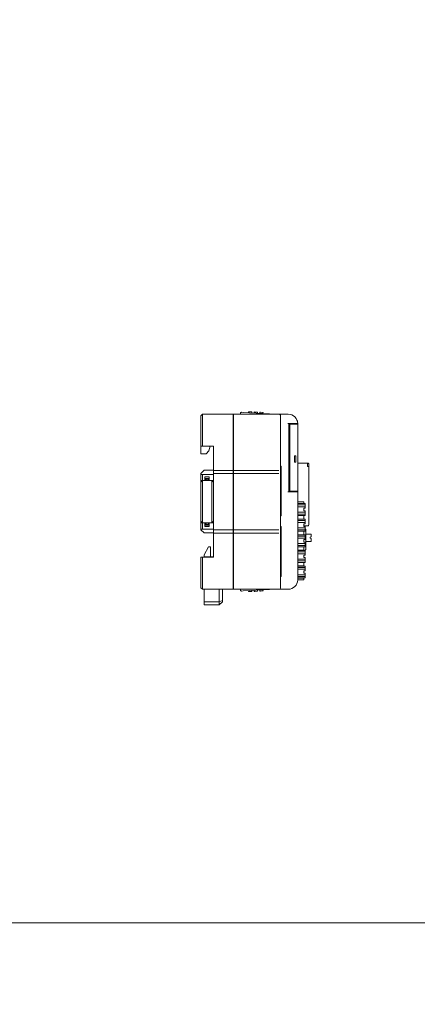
# Model space of a CAD drawing. Header units: millimetres. Extents: x -1114 to 1396, y -630 to 631.
# Tile 173 of 256: x 14 to 141, y -315 to 0. Entities that reach past the tile are written whole.
import ezdxf

# ---------------------------------------------------------------- set-up
doc = ezdxf.new("R2010")
doc.units = ezdxf.units.MM
doc.header["$MEASUREMENT"] = 0

msp = doc.modelspace()

# ---------------------------------------------------------------- linework, layer by layer
at = {"lineweight": 18}
for points, knots in [([(1038.9843, -629.7647), (1038.9843, -629.7647), (-1111.4882, -629.7647), (-1111.4882, -629.7647), (-1111.4882, -629.7647), (-1111.4882, -629.7647), (-1111.4882, 630.7883), (-1111.4882, 630.7883), (-1111.4882, 630.7883), (-1111.4882, 630.7883), (1038.9843, 630.7883), (1038.9843, 630.7883)], [0, 0, 0, 0, 0.33333333, 0.33333333, 0.33333333, 0.33333333, 0.66666667, 0.66666667, 0.66666667, 0.66666667, 1, 1, 1, 1]), ([(84.6781, -125.3578), (84.5986, -125.3536), (84.5208, -125.3812), (84.4616, -125.4344), (84.4616, -125.4344), (84.4025, -125.4877), (84.367, -125.5622), (84.3628, -125.6417)], [0, 0, 0, 0, 0.5, 0.5, 0.5, 0.5, 1, 1, 1, 1]), ([(93.5079, -125.8206), (93.5085, -125.821), (93.5092, -125.8213), (93.5111, -125.8224), (93.5111, -125.8224), (93.5131, -125.8235), (93.5164, -125.8254), (93.5205, -125.8278), (93.5205, -125.8278), (93.525, -125.8303), (93.5303, -125.8333), (93.5363, -125.8367), (93.5363, -125.8367), (93.5442, -125.8412), (93.5534, -125.8464), (93.5632, -125.852), (93.5632, -125.852), (93.5742, -125.8582), (93.5861, -125.865), (93.5985, -125.872), (93.5985, -125.872), (93.6451, -125.8984), (93.6986, -125.9288), (93.7532, -125.9598), (93.7532, -125.9598), (93.7587, -125.9629), (93.7641, -125.966), (93.7696, -125.969)], [0, 0, 0, 0, 0.14285714, 0.14285714, 0.14285714, 0.14285714, 0.28571429, 0.28571429, 0.28571429, 0.28571429, 0.42857143, 0.42857143, 0.42857143, 0.42857143, 0.57142857, 0.57142857, 0.57142857, 0.57142857, 0.71428571, 0.71428571, 0.71428571, 0.71428571, 0.85714286, 0.85714286, 0.85714286, 0.85714286, 1, 1, 1, 1]), ([(97.1966, -126.4695), (97.1966, -126.3369), (97.144, -126.2097), (97.0502, -126.1159), (97.0502, -126.1159), (96.9564, -126.0222), (96.8292, -125.9695), (96.6966, -125.9695)], [0, 0, 0, 0, 0.5, 0.5, 0.5, 0.5, 1, 1, 1, 1]), ([(102.6966, -128.9695), (102.6966, -128.1738), (102.3806, -127.4108), (101.818, -126.8482), (101.818, -126.8482), (101.2554, -126.2856), (100.4923, -125.9695), (99.6966, -125.9695)], [0, 0, 0, 0, 0.5, 0.5, 0.5, 0.5, 1, 1, 1, 1]), ([(102.6966, -128.9695), (102.6966, -128.1738), (102.3806, -127.4108), (101.818, -126.8482), (101.818, -126.8482), (101.2554, -126.2856), (100.4923, -125.9695), (99.6966, -125.9695)], [0, 0, 0, 0, 0.5, 0.5, 0.5, 0.5, 1, 1, 1, 1]), ([(102.4964, -127.8917), (102.5397, -128.0043), (102.5762, -128.1194), (102.6057, -128.2364), (102.6057, -128.2364), (102.6352, -128.3534), (102.6576, -128.4721), (102.6727, -128.5916)], [0, 0, 0, 0, 0.5, 0.5, 0.5, 0.5, 1, 1, 1, 1]), ([(106.2885, -141.8985), (106.2885, -141.8322), (106.2622, -141.7686), (106.2153, -141.7217), (106.2153, -141.7217), (106.1684, -141.6748), (106.1048, -141.6485), (106.0385, -141.6485)], [0, 0, 0, 0, 0.5, 0.5, 0.5, 0.5, 1, 1, 1, 1]), ([(97.3431, -142.7831), (97.3098, -142.773), (97.2698, -142.7629), (97.2263, -142.7528), (97.2263, -142.7528), (97.2166, -142.7505), (97.2067, -142.7483), (97.1967, -142.746)], [0, 0, 0, 0, 0.5, 0.5, 0.5, 0.5, 1, 1, 1, 1]), ([(71.6966, -145.2195), (71.7368, -145.2195), (71.7775, -145.2195), (71.8186, -145.2195), (71.8186, -145.2195), (71.8597, -145.2195), (71.9012, -145.2195), (71.943, -145.2195), (71.943, -145.2195), (72.0266, -145.2195), (72.1113, -145.2195), (72.1966, -145.2195)], [0, 0, 0, 0, 0.33333333, 0.33333333, 0.33333333, 0.33333333, 0.66666667, 0.66666667, 0.66666667, 0.66666667, 1, 1, 1, 1]), ([(97.1967, -158.3001), (97.2067, -158.2979), (97.2166, -158.2956), (97.2263, -158.2934), (97.2263, -158.2934), (97.2698, -158.2833), (97.3098, -158.2732), (97.3431, -158.2631)], [0, 0, 0, 0, 0.5, 0.5, 0.5, 0.5, 1, 1, 1, 1]), ([(72.1966, -162.7195), (72.1113, -162.7195), (72.0266, -162.7195), (71.943, -162.7195), (71.943, -162.7195), (71.9012, -162.7195), (71.8597, -162.7195), (71.8186, -162.7195), (71.8186, -162.7195), (71.7775, -162.7195), (71.7368, -162.7195), (71.6966, -162.7195)], [0, 0, 0, 0, 0.33333333, 0.33333333, 0.33333333, 0.33333333, 0.66666667, 0.66666667, 0.66666667, 0.66666667, 1, 1, 1, 1]), ([(97.3431, -162.1431), (97.3098, -162.133), (97.2698, -162.1229), (97.2263, -162.1128), (97.2263, -162.1128), (97.2166, -162.1105), (97.2067, -162.1083), (97.1967, -162.106)], [0, 0, 0, 0, 0.5, 0.5, 0.5, 0.5, 1, 1, 1, 1]), ([(97.1967, -177.6601), (97.2067, -177.6579), (97.2166, -177.6556), (97.2263, -177.6534), (97.2263, -177.6534), (97.2698, -177.6433), (97.3098, -177.6332), (97.3431, -177.6231)], [0, 0, 0, 0, 0.5, 0.5, 0.5, 0.5, 1, 1, 1, 1]), ([(84.3628, -182.2541), (84.367, -182.3335), (84.4025, -182.4081), (84.4616, -182.4613), (84.4616, -182.4613), (84.5208, -182.5146), (84.5986, -182.5421), (84.6781, -182.538)], [0, 0, 0, 0, 0.5, 0.5, 0.5, 0.5, 1, 1, 1, 1]), ([(93.6918, -181.9708), (93.6593, -181.9893), (93.6279, -182.0071), (93.5992, -182.0234), (93.5992, -182.0234), (93.5867, -182.0305), (93.5747, -182.0373), (93.5636, -182.0436), (93.5636, -182.0436), (93.5537, -182.0492), (93.5446, -182.0544), (93.5365, -182.059), (93.5365, -182.059), (93.5275, -182.0641), (93.5196, -182.0685), (93.5151, -182.0711), (93.5151, -182.0711), (93.5109, -182.0735), (93.5094, -182.0743), (93.5079, -182.0752)], [0, 0, 0, 0, 0.2, 0.2, 0.2, 0.2, 0.4, 0.4, 0.4, 0.4, 0.6, 0.6, 0.6, 0.6, 0.8, 0.8, 0.8, 0.8, 1, 1, 1, 1]), ([(97.1966, -181.4695), (97.1966, -181.6004), (97.1428, -181.7305), (97.0502, -181.8231), (97.0502, -181.8231), (96.9576, -181.9156), (96.8275, -181.9695), (96.6966, -181.9695)], [0, 0, 0, 0, 0.5, 0.5, 0.5, 0.5, 1, 1, 1, 1])]:
    msp.add_open_spline(points, degree=3, knots=knots, dxfattribs=at)
for points in [[(71.6966, -126.4695), (71.6966, -126.4695), (72.1966, -125.9695), (72.1966, -125.9695)], [(72.1966, -125.9695), (72.1966, -125.9695), (82.002, -125.9695), (82.002, -125.9695)], [(72.1966, -125.9695), (72.1966, -125.9695), (82.002, -125.9695), (82.002, -125.9695)], [(72.1966, -125.9695), (72.1966, -125.9695), (72.1966, -129.9695), (72.1966, -129.9695)], [(82.002, -129.9695), (82.002, -129.9695), (82.002, -125.9695), (82.002, -125.9695)], [(82.102, -125.9695), (82.102, -125.9695), (96.6966, -125.9695), (96.6966, -125.9695)], [(82.102, -129.9695), (82.102, -129.9695), (82.102, -125.9695), (82.102, -125.9695)], [(82.102, -125.9695), (82.102, -125.9695), (96.6966, -125.9695), (96.6966, -125.9695)], [(84.3456, -125.9695), (84.3456, -125.9695), (84.3628, -125.6417), (84.3628, -125.6417)], [(84.6781, -125.3578), (84.6781, -125.3578), (85.2773, -125.3892), (85.2773, -125.3892)], [(85.2773, -125.3892), (85.2773, -125.3892), (93.5079, -125.8206), (93.5079, -125.8206)], [(85.2773, -125.3892), (85.2773, -125.3892), (93.5079, -125.8206), (93.5079, -125.8206)], [(86.9707, -125.478), (86.9707, -125.478), (86.9874, -125.1599), (86.9874, -125.1599)], [(86.9874, -125.1599), (86.9874, -125.1599), (86.9707, -125.478), (86.9707, -125.478)], [(87.1871, -125.1703), (87.1871, -125.1703), (86.9874, -125.1599), (86.9874, -125.1599)], [(87.7863, -125.2017), (87.7863, -125.2017), (87.1871, -125.1703), (87.1871, -125.1703)], [(87.986, -125.2122), (87.986, -125.2122), (87.7863, -125.2017), (87.7863, -125.2017)], [(87.986, -125.2122), (87.986, -125.2122), (87.9694, -125.5303), (87.9694, -125.5303)], [(88.7777, -125.5727), (88.7777, -125.5727), (88.7943, -125.2546), (88.7943, -125.2546)], [(88.7943, -125.2546), (88.7943, -125.2546), (88.7777, -125.5727), (88.7777, -125.5727)], [(88.9941, -125.265), (88.9941, -125.265), (88.7943, -125.2546), (88.7943, -125.2546)], [(89.5932, -125.2964), (89.5932, -125.2964), (88.9941, -125.265), (88.9941, -125.265)], [(89.793, -125.3069), (89.793, -125.3069), (89.5932, -125.2964), (89.5932, -125.2964)], [(89.793, -125.3069), (89.793, -125.3069), (89.7763, -125.625), (89.7763, -125.625)], [(90.5846, -125.6674), (90.5846, -125.6674), (90.6013, -125.3493), (90.6013, -125.3493)], [(90.6013, -125.3493), (90.6013, -125.3493), (90.5846, -125.6674), (90.5846, -125.6674)], [(90.801, -125.3597), (90.801, -125.3597), (90.6013, -125.3493), (90.6013, -125.3493)], [(91.4002, -125.3911), (91.4002, -125.3911), (90.801, -125.3597), (90.801, -125.3597)], [(91.5999, -125.4016), (91.5999, -125.4016), (91.4002, -125.3911), (91.4002, -125.3911)], [(91.5999, -125.4016), (91.5999, -125.4016), (91.5832, -125.7197), (91.5832, -125.7197)], [(96.6966, -125.9695), (96.6966, -125.9695), (97.6966, -125.9695), (97.6966, -125.9695)], [(97.6966, -125.9695), (97.6966, -125.9695), (99.6966, -125.9695), (99.6966, -125.9695)], [(97.6966, -125.9695), (97.6966, -125.9695), (99.6966, -125.9695), (99.6966, -125.9695)], [(71.6966, -129.9695), (71.6966, -129.9695), (71.6966, -126.4695), (71.6966, -126.4695)], [(82.002, -126.9415), (82.002, -126.9415), (82.102, -126.9468), (82.102, -126.9468)], [(82.1021, -127.7695), (82.1021, -127.7695), (82.002, -127.7695), (82.002, -127.7695)], [(82.002, -127.7695), (82.002, -127.7695), (82.1021, -127.7695), (82.1021, -127.7695)], [(97.1966, -126.4695), (97.1966, -126.4695), (97.1966, -129.9695), (97.1966, -129.9695)], [(99.5466, -128.9695), (99.5466, -128.9695), (102.1966, -128.9695), (102.1966, -128.9695)], [(99.8466, -150.7695), (99.8466, -150.7695), (99.8466, -128.9695), (99.8466, -128.9695)], [(99.8466, -128.9695), (99.8466, -128.9695), (99.8466, -150.7695), (99.8466, -150.7695)], [(100.6966, -128.9698), (100.6966, -128.9698), (100.6966, -129.1697), (100.6966, -129.1697)], [(100.9466, -128.9695), (100.9466, -128.9695), (100.9466, -129.1695), (100.9466, -129.1695)], [(102.0466, -129.1695), (102.0466, -129.1695), (102.0466, -128.9695), (102.0466, -128.9695)], [(102.6966, -128.9695), (102.6966, -128.9695), (102.1966, -128.9695), (102.1966, -128.9695)], [(102.6966, -128.9695), (102.6966, -128.9695), (102.6966, -129.1696), (102.6966, -129.1696)], [(71.6966, -136.2195), (71.6966, -136.2195), (71.6966, -129.9695), (71.6966, -129.9695)], [(72.1966, -129.9695), (72.1966, -129.9695), (72.1966, -136.2195), (72.1966, -136.2195)], [(82.002, -143.1667), (82.002, -143.1667), (82.002, -129.9695), (82.002, -129.9695)], [(82.102, -143.1667), (82.102, -143.1667), (82.102, -129.9695), (82.102, -129.9695)], [(97.1966, -143.1667), (97.1966, -143.1667), (97.1966, -129.9695), (97.1966, -129.9695)], [(97.1966, -129.9695), (97.1966, -129.9695), (97.1966, -143.1667), (97.1966, -143.1667)], [(100.1716, -129.1695), (100.1716, -129.1695), (100.1716, -130.6695), (100.1716, -130.6695)], [(101.4966, -129.1695), (101.4966, -129.1695), (100.1716, -129.1695), (100.1716, -129.1695)], [(100.2258, -130.6695), (100.2258, -130.6695), (100.1716, -130.6695), (100.1716, -130.6695)], [(100.2258, -130.6695), (100.2258, -130.6695), (100.2258, -149.0695), (100.2258, -149.0695)], [(101.4966, -129.1695), (101.4966, -129.1695), (102.1966, -129.1695), (102.1966, -129.1695)], [(102.1966, -129.1695), (102.1966, -129.1695), (102.6966, -129.1695), (102.6966, -129.1695)], [(102.6966, -150.5695), (102.6966, -150.5695), (102.6966, -129.1695), (102.6966, -129.1695)], [(102.6966, -129.1695), (102.6966, -129.1695), (102.6966, -150.5695), (102.6966, -150.5695)], [(71.6966, -136.2195), (71.6966, -136.2195), (71.6966, -138.6774), (71.6966, -138.6774)], [(72.1966, -136.2195), (72.1966, -136.2195), (71.6966, -136.2195), (71.6966, -136.2195)], [(75.6966, -136.2195), (75.6966, -136.2195), (72.1966, -136.2195), (72.1966, -136.2195)], [(73.4107, -138.6774), (73.4107, -138.6774), (74.2107, -137.6774), (74.2107, -137.6774)], [(74.2107, -137.6774), (74.2107, -137.6774), (74.6966, -136.2195), (74.6966, -136.2195)], [(75.6966, -143.1667), (75.6966, -143.1667), (75.6966, -136.2195), (75.6966, -136.2195)], [(100.2258, -137.8695), (100.2258, -137.8695), (99.8467, -137.8695), (99.8467, -137.8695)], [(71.6966, -138.6774), (71.6966, -138.6774), (73.4107, -138.6774), (73.4107, -138.6774)], [(101.6966, -139.2695), (101.6966, -139.2695), (102.0966, -139.2695), (102.0966, -139.2695)], [(101.6966, -141.2695), (101.6966, -141.2695), (101.6966, -139.2695), (101.6966, -139.2695)], [(102.0966, -141.2695), (102.0966, -141.2695), (101.6966, -141.2695), (101.6966, -141.2695)], [(102.0966, -139.2695), (102.0966, -139.2695), (102.0966, -141.2695), (102.0966, -141.2695)], [(102.6966, -141.6485), (102.6966, -141.6485), (105.8685, -141.6485), (105.8685, -141.6485)], [(102.6966, -141.6485), (102.6966, -141.6485), (105.8685, -141.6485), (105.8685, -141.6485)], [(106.0385, -141.6485), (106.0385, -141.6485), (105.8685, -141.6485), (105.8685, -141.6485)], [(105.8685, -141.6485), (105.8685, -141.6485), (105.8685, -141.8985), (105.8685, -141.8985)], [(72.6966, -143.8888), (72.6966, -143.8888), (71.6966, -144.8888), (71.6966, -144.8888)], [(71.6966, -145.2196), (71.6966, -145.2196), (71.6966, -144.8888), (71.6966, -144.8888)], [(72.6966, -143.8888), (72.6966, -143.8888), (75.6966, -143.8888), (75.6966, -143.8888)], [(75.6966, -144.4148), (75.6966, -144.4148), (75.6966, -143.1667), (75.6966, -143.1667)], [(82.002, -143.9695), (82.002, -143.9695), (75.6966, -143.9695), (75.6966, -143.9695)], [(75.6966, -144.5242), (75.6966, -144.5242), (75.6966, -144.4148), (75.6966, -144.4148)], [(75.6966, -145.7723), (75.6966, -145.7723), (75.6966, -144.5242), (75.6966, -144.5242)], [(82.002, -144.4148), (82.002, -144.4148), (82.002, -143.1667), (82.002, -143.1667)], [(82.002, -144.5242), (82.002, -144.5242), (82.002, -144.4148), (82.002, -144.4148)], [(82.002, -145.7723), (82.002, -145.7723), (82.002, -144.5242), (82.002, -144.5242)], [(82.102, -143.1667), (82.102, -143.1667), (82.102, -144.4148), (82.102, -144.4148)], [(96.6966, -143.9695), (96.6966, -143.9695), (82.102, -143.9695), (82.102, -143.9695)], [(82.102, -144.5242), (82.102, -144.5242), (82.102, -144.4148), (82.102, -144.4148)], [(82.102, -145.7723), (82.102, -145.7723), (82.102, -144.5242), (82.102, -144.5242)], [(97.4485, -142.7831), (97.4485, -142.6259), (97.3466, -142.4869), (97.1966, -142.4397)], [(97.1966, -143.1667), (97.1966, -143.1667), (97.1966, -144.8308), (97.1966, -144.8308)], [(97.1966, -144.9371), (97.1966, -144.9371), (97.1966, -144.8308), (97.1966, -144.8308)], [(97.1966, -144.8308), (97.1966, -144.8308), (97.1966, -144.9402), (97.1966, -144.9402)], [(97.4485, -142.7831), (97.4485, -142.7831), (97.3431, -142.7831), (97.3431, -142.7831)], [(97.4485, -142.7831), (97.4485, -142.7831), (97.4485, -158.2631), (97.4485, -158.2631)], [(100.2258, -141.8695), (100.2258, -141.8695), (99.8467, -141.8695), (99.8467, -141.8695)], [(105.8685, -142.6485), (105.8685, -142.6485), (105.8685, -141.8985), (105.8685, -141.8985)], [(106.0385, -142.6485), (106.0385, -142.6485), (105.8685, -142.6485), (105.8685, -142.6485)], [(106.0385, -142.6485), (106.0385, -142.6485), (106.2885, -142.6485), (106.2885, -142.6485)], [(106.2885, -141.8985), (106.2885, -141.8985), (106.2885, -142.1485), (106.2885, -142.1485)], [(106.2885, -142.1485), (106.2885, -142.1485), (106.2885, -142.6485), (106.2885, -142.6485)], [(106.2885, -142.6485), (106.2885, -142.6485), (106.2885, -161.3985), (106.2885, -161.3985)], [(71.6966, -145.7723), (71.6966, -145.7723), (71.6966, -145.2195), (71.6966, -145.2195)], [(71.6966, -147.2195), (71.6966, -147.2195), (71.6966, -145.7723), (71.6966, -145.7723)], [(71.6966, -147.7195), (71.6966, -147.7195), (72.1966, -147.2195), (72.1966, -147.2195)], [(72.1966, -147.2195), (72.1966, -147.2195), (71.6966, -147.2195), (71.6966, -147.2195)], [(71.6966, -147.7195), (71.6966, -147.7195), (71.6966, -147.2195), (71.6966, -147.2195)], [(71.6966, -147.7195), (71.6966, -147.7195), (72.1966, -147.2195), (72.1966, -147.2195)], [(71.6966, -150.2195), (71.6966, -150.2195), (71.6966, -147.7195), (71.6966, -147.7195)], [(75.6966, -145.2195), (75.6966, -145.2195), (72.1966, -145.2195), (72.1966, -145.2195)], [(72.1966, -145.2195), (72.1966, -145.2195), (72.1966, -145.7723), (72.1966, -145.7723)], [(72.1966, -145.7723), (72.1966, -145.7723), (72.1966, -147.2195), (72.1966, -147.2195)], [(72.9966, -147.2195), (72.9966, -147.2195), (72.1966, -147.2195), (72.1966, -147.2195)], [(72.1966, -147.2195), (72.1966, -147.2195), (72.1966, -150.2195), (72.1966, -150.2195)], [(72.9966, -146.0195), (72.9966, -146.0195), (72.9966, -147.2195), (72.9966, -147.2195)], [(72.9966, -146.0195), (72.9966, -146.0195), (74.3966, -146.0195), (74.3966, -146.0195)], [(74.3966, -146.5195), (74.3966, -146.5195), (72.9966, -146.5195), (72.9966, -146.5195)], [(74.3966, -147.2195), (74.3966, -147.2195), (72.9967, -147.2195), (72.9967, -147.2195)], [(72.9967, -147.2195), (72.9967, -147.2195), (74.3966, -147.2195), (74.3966, -147.2195)], [(73.0966, -146.7195), (73.0966, -146.7195), (73.3966, -146.7195), (73.3966, -146.7195)], [(73.0966, -147.2195), (73.0966, -147.2195), (73.0966, -146.7195), (73.0966, -146.7195)], [(73.9966, -146.7195), (73.9966, -146.7195), (73.3966, -146.7195), (73.3966, -146.7195)], [(73.3966, -146.7195), (73.3966, -146.7195), (73.3966, -147.2195), (73.3966, -147.2195)], [(73.9966, -146.7195), (73.9966, -146.7195), (74.2966, -146.7195), (74.2966, -146.7195)], [(73.9966, -147.2195), (73.9966, -147.2195), (73.9966, -146.7195), (73.9966, -146.7195)], [(74.2966, -146.7195), (74.2966, -146.7195), (74.2966, -147.2195), (74.2966, -147.2195)], [(74.3966, -146.0195), (74.3966, -146.0195), (74.3966, -147.2195), (74.3966, -147.2195)], [(75.6966, -147.2195), (75.6966, -147.2195), (74.3966, -147.2195), (74.3966, -147.2195)], [(75.1966, -147.2195), (75.1966, -147.2195), (75.6966, -147.7195), (75.6966, -147.7195)], [(75.6966, -147.7195), (75.6966, -147.7195), (75.1966, -147.2195), (75.1966, -147.2195)], [(75.1966, -150.2195), (75.1966, -150.2195), (75.1966, -147.2195), (75.1966, -147.2195)], [(75.1982, -147.22), (75.1982, -147.22), (75.1971, -147.22), (75.1971, -147.22)], [(75.6966, -144.9695), (75.6966, -144.9695), (82.002, -144.9695), (82.002, -144.9695)], [(75.6966, -162.1667), (75.6966, -162.1667), (75.6966, -145.7723), (75.6966, -145.7723)], [(82.1021, -144.9328), (82.1021, -144.9328), (82.002, -144.9328), (82.002, -144.9328)], [(82.002, -162.1667), (82.002, -162.1667), (82.002, -145.7723), (82.002, -145.7723)], [(82.002, -145.9328), (82.002, -145.9328), (82.1021, -145.9328), (82.1021, -145.9328)], [(96.6966, -144.9695), (96.6966, -144.9695), (82.102, -144.9695), (82.102, -144.9695)], [(82.102, -162.1667), (82.102, -162.1667), (82.102, -145.7723), (82.102, -145.7723)], [(97.1966, -144.9402), (97.1966, -144.9402), (97.1966, -145.7723), (97.1966, -145.7723)], [(97.1966, -162.1667), (97.1966, -162.1667), (97.1966, -145.7723), (97.1966, -145.7723)], [(97.1966, -145.7723), (97.1966, -145.7723), (97.1966, -162.1667), (97.1966, -162.1667)], [(71.6966, -157.7195), (71.6966, -157.7195), (71.6966, -150.2195), (71.6966, -150.2195)], [(72.1966, -150.2195), (72.1966, -150.2195), (72.1966, -157.7195), (72.1966, -157.7195)], [(75.1966, -157.7195), (75.1966, -157.7195), (75.1966, -150.2195), (75.1966, -150.2195)], [(102.1966, -150.7695), (102.1966, -150.7695), (99.5466, -150.7695), (99.5466, -150.7695)], [(100.1716, -149.0695), (100.1716, -149.0695), (100.1716, -150.5695), (100.1716, -150.5695)], [(100.2258, -149.0695), (100.2258, -149.0695), (100.1716, -149.0695), (100.1716, -149.0695)], [(101.4966, -150.5695), (101.4966, -150.5695), (100.1716, -150.5695), (100.1716, -150.5695)], [(100.6966, -150.5693), (100.6966, -150.5693), (100.6966, -150.7695), (100.6966, -150.7695)], [(100.9466, -150.5695), (100.9466, -150.5695), (100.9466, -150.7695), (100.9466, -150.7695)], [(101.4966, -150.5695), (101.4966, -150.5695), (102.1966, -150.5695), (102.1966, -150.5695)], [(102.0466, -150.7695), (102.0466, -150.7695), (102.0466, -150.5695), (102.0466, -150.5695)], [(102.6966, -150.5695), (102.6966, -150.5695), (102.1966, -150.5695), (102.1966, -150.5695)], [(102.1966, -150.7695), (102.1966, -150.7695), (102.6966, -150.7695), (102.6966, -150.7695)], [(102.6966, -150.5694), (102.6966, -150.5694), (102.6966, -150.7695), (102.6966, -150.7695)], [(102.6966, -150.7695), (102.6966, -150.7695), (102.6966, -178.9695), (102.6966, -178.9695)], [(102.6966, -153.9541), (102.6966, -153.9541), (102.7556, -153.9541), (102.7556, -153.9541)], [(102.7556, -153.9541), (102.7556, -153.9541), (104.5949, -153.9541), (104.5949, -153.9541)], [(104.5949, -153.9541), (104.5949, -153.9541), (104.6753, -153.9541), (104.6753, -153.9541)], [(104.6753, -154.5041), (104.6753, -154.5041), (104.6753, -153.9541), (104.6753, -153.9541)], [(104.6753, -153.9541), (104.6753, -153.9541), (104.6753, -154.5041), (104.6753, -154.5041)], [(102.7556, -154.5041), (102.7556, -154.5041), (102.6966, -154.5041), (102.6966, -154.5041)], [(105.1253, -154.5541), (105.1253, -154.5541), (102.6966, -154.5541), (102.6966, -154.5541)], [(102.6966, -154.9901), (102.6966, -154.9901), (105.1253, -154.9901), (105.1253, -154.9901)], [(102.6966, -155.586), (102.6966, -155.586), (105.1253, -155.586), (105.1253, -155.586)], [(105.1253, -157.3223), (105.1253, -157.3223), (102.6966, -157.3223), (102.6966, -157.3223)], [(102.7556, -154.5041), (102.7556, -154.5041), (104.5949, -154.5041), (104.5949, -154.5041)], [(104.6753, -154.5041), (104.6753, -154.5041), (104.5949, -154.5041), (104.5949, -154.5041)], [(104.6253, -156.0541), (104.6253, -156.0541), (104.6253, -156.8541), (104.6253, -156.8541)], [(104.6253, -156.0541), (104.6253, -156.0541), (105.1253, -156.0541), (105.1253, -156.0541)], [(104.6253, -156.8541), (104.6253, -156.8541), (105.1253, -156.8541), (105.1253, -156.8541)], [(105.1253, -154.8081), (105.1253, -154.8081), (105.1253, -154.5541), (105.1253, -154.5541)], [(105.1253, -154.8081), (105.1253, -154.8081), (105.1253, -155.1295), (105.1253, -155.1295)], [(105.1253, -155.4465), (105.1253, -155.4465), (105.1253, -155.1295), (105.1253, -155.1295)], [(105.1253, -155.4465), (105.1253, -155.4465), (105.1253, -155.7679), (105.1253, -155.7679)], [(105.1253, -156.0541), (105.1253, -156.0541), (105.1253, -155.7679), (105.1253, -155.7679)], [(105.1253, -157.1404), (105.1253, -157.1404), (105.1253, -156.8541), (105.1253, -156.8541)], [(105.1253, -157.1404), (105.1253, -157.1404), (105.1253, -157.4618), (105.1253, -157.4618)], [(105.1253, -157.7788), (105.1253, -157.7788), (105.1253, -157.4618), (105.1253, -157.4618)], [(71.6966, -160.2195), (71.6966, -160.2195), (71.6966, -157.7195), (71.6966, -157.7195)], [(72.1966, -160.7195), (72.1966, -160.7195), (71.6966, -160.2195), (71.6966, -160.2195)], [(71.6966, -160.2195), (71.6966, -160.2195), (71.6966, -160.7195), (71.6966, -160.7195)], [(71.6966, -160.2195), (71.6966, -160.2195), (72.1966, -160.7195), (72.1966, -160.7195)], [(72.1966, -157.7195), (72.1966, -157.7195), (72.1966, -160.7195), (72.1966, -160.7195)], [(75.1966, -160.7195), (75.1966, -160.7195), (75.1966, -157.7195), (75.1966, -157.7195)], [(75.6966, -160.2195), (75.6966, -160.2195), (75.1966, -160.7195), (75.1966, -160.7195)], [(75.6966, -160.2195), (75.6966, -160.2195), (75.1966, -160.7195), (75.1966, -160.7195)], [(97.1966, -158.6065), (97.3466, -158.5593), (97.4485, -158.4203), (97.4485, -158.2631)], [(97.3431, -158.2631), (97.3431, -158.2631), (97.4485, -158.2631), (97.4485, -158.2631)], [(102.6966, -157.9182), (102.6966, -157.9182), (105.1253, -157.9182), (105.1253, -157.9182)], [(105.1253, -158.3541), (105.1253, -158.3541), (102.6966, -158.3541), (102.6966, -158.3541)], [(102.6966, -158.4041), (102.6966, -158.4041), (102.7556, -158.4041), (102.7556, -158.4041)], [(102.7556, -159.5041), (102.7556, -159.5041), (102.6966, -159.5041), (102.6966, -159.5041)], [(105.1253, -159.5541), (105.1253, -159.5541), (102.6966, -159.5541), (102.6966, -159.5541)], [(105.1253, -159.9901), (105.1253, -159.9901), (102.6966, -159.9901), (102.6966, -159.9901)], [(102.6966, -160.586), (102.6966, -160.586), (105.1253, -160.586), (105.1253, -160.586)], [(104.5949, -158.4041), (104.5949, -158.4041), (102.7556, -158.4041), (102.7556, -158.4041)], [(102.7556, -159.5041), (102.7556, -159.5041), (104.5949, -159.5041), (104.5949, -159.5041)], [(104.5949, -158.4041), (104.5949, -158.4041), (104.6753, -158.4041), (104.6753, -158.4041)], [(104.6753, -159.5041), (104.6753, -159.5041), (104.5949, -159.5041), (104.5949, -159.5041)], [(104.6753, -159.5041), (104.6753, -159.5041), (104.6753, -158.4041), (104.6753, -158.4041)], [(104.6753, -158.4041), (104.6753, -158.4041), (104.6753, -159.5041), (104.6753, -159.5041)], [(105.1253, -157.7788), (105.1253, -157.7788), (105.1253, -158.1002), (105.1253, -158.1002)], [(105.1253, -158.3541), (105.1253, -158.3541), (105.1253, -158.1002), (105.1253, -158.1002)], [(105.1253, -159.8081), (105.1253, -159.8081), (105.1253, -159.5541), (105.1253, -159.5541)], [(105.1253, -159.8081), (105.1253, -159.8081), (105.1253, -160.1295), (105.1253, -160.1295)], [(105.1253, -160.4465), (105.1253, -160.4465), (105.1253, -160.1295), (105.1253, -160.1295)], [(105.1253, -160.4465), (105.1253, -160.4465), (105.1253, -160.7679), (105.1253, -160.7679)], [(71.6966, -160.7195), (71.6966, -160.7195), (72.1966, -160.7195), (72.1966, -160.7195)], [(71.6966, -162.1667), (71.6966, -162.1667), (71.6966, -160.7195), (71.6966, -160.7195)], [(71.6966, -162.7195), (71.6966, -162.7195), (71.6966, -162.1667), (71.6966, -162.1667)], [(71.6966, -162.7194), (71.6966, -162.7194), (71.6966, -162.9659), (71.6966, -162.9659)], [(71.6966, -162.9659), (71.6966, -162.9659), (72.6966, -163.9659), (72.6966, -163.9659)], [(72.1951, -160.719), (72.1951, -160.719), (72.1962, -160.719), (72.1962, -160.719)], [(72.9966, -160.7195), (72.9966, -160.7195), (72.1966, -160.7195), (72.1966, -160.7195)], [(72.1966, -160.7195), (72.1966, -160.7195), (72.1966, -162.1667), (72.1966, -162.1667)], [(72.1966, -162.1667), (72.1966, -162.1667), (72.1966, -162.7195), (72.1966, -162.7195)], [(72.1966, -162.7195), (72.1966, -162.7195), (75.6966, -162.7195), (75.6966, -162.7195)], [(72.9966, -161.9195), (72.9966, -161.9195), (72.9966, -160.7195), (72.9966, -160.7195)], [(72.9966, -161.4195), (72.9966, -161.4195), (74.3966, -161.4195), (74.3966, -161.4195)], [(74.3966, -161.9195), (74.3966, -161.9195), (72.9966, -161.9195), (72.9966, -161.9195)], [(72.9967, -160.7195), (72.9967, -160.7195), (74.3966, -160.7195), (74.3966, -160.7195)], [(72.9967, -160.7195), (72.9967, -160.7195), (74.3966, -160.7195), (74.3966, -160.7195)], [(73.0966, -161.2195), (73.0966, -161.2195), (73.0966, -160.7195), (73.0966, -160.7195)], [(73.3966, -161.2195), (73.3966, -161.2195), (73.0966, -161.2195), (73.0966, -161.2195)], [(73.3966, -160.7195), (73.3966, -160.7195), (73.3966, -161.2195), (73.3966, -161.2195)], [(73.9966, -161.2195), (73.9966, -161.2195), (73.3966, -161.2195), (73.3966, -161.2195)], [(73.9966, -161.2195), (73.9966, -161.2195), (73.9966, -160.7195), (73.9966, -160.7195)], [(74.2966, -161.2195), (74.2966, -161.2195), (73.9966, -161.2195), (73.9966, -161.2195)], [(74.2966, -160.7195), (74.2966, -160.7195), (74.2966, -161.2195), (74.2966, -161.2195)], [(75.6966, -160.7195), (75.6966, -160.7195), (74.3966, -160.7195), (74.3966, -160.7195)], [(74.3966, -161.9195), (74.3966, -161.9195), (74.3966, -160.7195), (74.3966, -160.7195)], [(75.6966, -163.4148), (75.6966, -163.4148), (75.6966, -162.1667), (75.6966, -162.1667)], [(82.002, -162.9695), (82.002, -162.9695), (75.6966, -162.9695), (75.6966, -162.9695)], [(75.6966, -163.5242), (75.6966, -163.5242), (75.6966, -163.4148), (75.6966, -163.4148)], [(75.6966, -164.7723), (75.6966, -164.7723), (75.6966, -163.5242), (75.6966, -163.5242)], [(82.002, -162.0062), (82.002, -162.0062), (82.1021, -162.0062), (82.1021, -162.0062)], [(82.002, -163.4148), (82.002, -163.4148), (82.002, -162.1667), (82.002, -162.1667)], [(82.002, -163.0062), (82.002, -163.0062), (82.1021, -163.0062), (82.1021, -163.0062)], [(82.002, -163.5242), (82.002, -163.5242), (82.002, -163.4148), (82.002, -163.4148)], [(82.002, -164.7723), (82.002, -164.7723), (82.002, -163.5242), (82.002, -163.5242)], [(82.102, -163.4148), (82.102, -163.4148), (82.102, -162.1667), (82.102, -162.1667)], [(96.6966, -162.9695), (96.6966, -162.9695), (82.102, -162.9695), (82.102, -162.9695)], [(82.102, -163.5242), (82.102, -163.5242), (82.102, -163.4148), (82.102, -163.4148)], [(82.102, -164.7723), (82.102, -164.7723), (82.102, -163.5242), (82.102, -163.5242)], [(97.4485, -162.1431), (97.4485, -161.9859), (97.3466, -161.8469), (97.1966, -161.7997)], [(97.1966, -162.1667), (97.1966, -162.1667), (97.1966, -162.9988), (97.1966, -162.9988)], [(97.1966, -162.9988), (97.1966, -162.9988), (97.1966, -163.1082), (97.1966, -163.1082)], [(97.1966, -163.1082), (97.1966, -163.1082), (97.1966, -163.0019), (97.1966, -163.0019)], [(97.1966, -163.1082), (97.1966, -163.1082), (97.1966, -164.7723), (97.1966, -164.7723)], [(97.4485, -162.1431), (97.4485, -162.1431), (97.3431, -162.1431), (97.3431, -162.1431)], [(97.4485, -162.1431), (97.4485, -162.1431), (97.4485, -177.6231), (97.4485, -177.6231)], [(105.1253, -162.3223), (105.1253, -162.3223), (102.6966, -162.3223), (102.6966, -162.3223)], [(102.6966, -162.9182), (102.6966, -162.9182), (105.1253, -162.9182), (105.1253, -162.9182)], [(105.1253, -163.3541), (105.1253, -163.3541), (102.6966, -163.3541), (102.6966, -163.3541)], [(102.6966, -163.4041), (102.6966, -163.4041), (102.7556, -163.4041), (102.7556, -163.4041)], [(104.5949, -163.4041), (104.5949, -163.4041), (102.7556, -163.4041), (102.7556, -163.4041)], [(103.0907, -163.3542), (103.0921, -163.3709), (103.094, -163.3876), (103.0966, -163.4042)], [(103.1019, -163.3542), (103.1033, -163.3709), (103.1052, -163.3876), (103.1078, -163.4042)], [(104.4693, -163.4042), (104.4718, -163.3876), (104.4738, -163.3709), (104.4752, -163.3542)], [(104.4805, -163.4042), (104.483, -163.3876), (104.485, -163.3709), (104.4863, -163.3542)], [(104.5949, -163.4041), (104.5949, -163.4041), (104.6753, -163.4041), (104.6753, -163.4041)], [(106.0385, -161.6485), (106.0385, -161.6485), (104.6252, -161.6485), (104.6252, -161.6485)], [(104.6252, -161.6485), (104.6252, -161.6485), (106.0385, -161.6485), (106.0385, -161.6485)], [(104.6253, -161.0541), (104.6253, -161.0541), (105.1253, -161.0541), (105.1253, -161.0541)], [(104.6253, -161.0541), (104.6253, -161.0541), (104.6253, -161.8541), (104.6253, -161.8541)], [(104.6253, -161.8541), (104.6253, -161.8541), (105.1253, -161.8541), (105.1253, -161.8541)], [(104.6753, -164.5041), (104.6753, -164.5041), (104.6753, -163.4041), (104.6753, -163.4041)], [(104.6753, -163.4041), (104.6753, -163.4041), (104.6753, -164.5041), (104.6753, -164.5041)], [(105.1253, -161.0541), (105.1253, -161.0541), (105.1253, -160.7679), (105.1253, -160.7679)], [(105.1253, -162.1404), (105.1253, -162.1404), (105.1253, -161.8541), (105.1253, -161.8541)], [(105.1253, -162.1404), (105.1253, -162.1404), (105.1253, -162.4618), (105.1253, -162.4618)], [(105.1253, -162.7788), (105.1253, -162.7788), (105.1253, -162.4618), (105.1253, -162.4618)], [(105.2387, -162.7487), (105.2387, -162.7487), (105.1253, -162.6352), (105.1253, -162.6352)], [(105.1253, -162.7788), (105.1253, -162.7788), (105.1253, -163.1002), (105.1253, -163.1002)], [(105.1253, -163.3541), (105.1253, -163.3541), (105.1253, -163.1002), (105.1253, -163.1002)], [(105.2885, -162.8689), (105.2885, -162.8238), (105.2706, -162.7805), (105.2387, -162.7487)], [(105.2885, -169.228), (105.2885, -169.228), (105.2885, -162.8689), (105.2885, -162.8689)], [(106.0385, -161.6485), (106.1766, -161.6485), (106.2885, -161.5365), (106.2885, -161.3985)], [(72.6966, -163.9659), (72.6966, -163.9659), (75.6966, -163.9659), (75.6966, -163.9659)], [(75.6966, -163.9695), (75.6966, -163.9695), (82.002, -163.9695), (82.002, -163.9695)], [(75.6966, -171.7195), (75.6966, -171.7195), (75.6966, -164.7723), (75.6966, -164.7723)], [(82.002, -177.9695), (82.002, -177.9695), (82.002, -164.7723), (82.002, -164.7723)], [(82.102, -163.9695), (82.102, -163.9695), (96.6966, -163.9695), (96.6966, -163.9695)], [(82.102, -177.9695), (82.102, -177.9695), (82.102, -164.7723), (82.102, -164.7723)], [(97.1966, -177.9695), (97.1966, -177.9695), (97.1966, -164.7723), (97.1966, -164.7723)], [(97.1966, -164.7723), (97.1966, -164.7723), (97.1966, -177.9695), (97.1966, -177.9695)], [(102.7556, -164.5041), (102.7556, -164.5041), (102.6966, -164.5041), (102.6966, -164.5041)], [(105.1253, -164.5541), (105.1253, -164.5541), (102.6966, -164.5541), (102.6966, -164.5541)], [(105.1253, -164.9901), (105.1253, -164.9901), (102.6966, -164.9901), (102.6966, -164.9901)], [(102.6966, -165.586), (102.6966, -165.586), (105.1253, -165.586), (105.1253, -165.586)], [(102.7556, -164.5041), (102.7556, -164.5041), (104.5949, -164.5041), (104.5949, -164.5041)], [(103.4587, -164.5041), (103.5178, -164.5203), (103.578, -164.5321), (103.6389, -164.5395)], [(103.6903, -164.5542), (103.6741, -164.5466), (103.6567, -164.5416), (103.6389, -164.5395)], [(104.6753, -164.5041), (104.6753, -164.5041), (104.5949, -164.5041), (104.5949, -164.5041)], [(104.6253, -166.0541), (104.6253, -166.0541), (104.6253, -166.8541), (104.6253, -166.8541)], [(104.6253, -166.0541), (104.6253, -166.0541), (105.1253, -166.0541), (105.1253, -166.0541)], [(104.6253, -166.8541), (104.6253, -166.8541), (105.1253, -166.8541), (105.1253, -166.8541)], [(105.1253, -164.8081), (105.1253, -164.8081), (105.1253, -164.5541), (105.1253, -164.5541)], [(105.1253, -164.8081), (105.1253, -164.8081), (105.1253, -165.1295), (105.1253, -165.1295)], [(105.1253, -165.4465), (105.1253, -165.4465), (105.1253, -165.1295), (105.1253, -165.1295)], [(105.1253, -165.4465), (105.1253, -165.4465), (105.1253, -165.7679), (105.1253, -165.7679)], [(105.1253, -166.0541), (105.1253, -166.0541), (105.1253, -165.7679), (105.1253, -165.7679)], [(105.1253, -167.1404), (105.1253, -167.1404), (105.1253, -166.8541), (105.1253, -166.8541)], [(105.2885, -164.3485), (105.2885, -164.3485), (106.9885, -164.3485), (106.9885, -164.3485)], [(106.9885, -166.6485), (106.9885, -166.6485), (105.2885, -166.6485), (105.2885, -166.6485)], [(106.9885, -165.2393), (106.9885, -165.2393), (106.6885, -165.3485), (106.6885, -165.3485)], [(106.6885, -165.6485), (106.6885, -165.6485), (106.6885, -165.3485), (106.6885, -165.3485)], [(106.6885, -165.6485), (106.6885, -165.6485), (106.9885, -165.7576), (106.9885, -165.7576)], [(106.9885, -164.3485), (106.9885, -164.3485), (106.9885, -165.2393), (106.9885, -165.2393)], [(106.9885, -165.7576), (106.9885, -165.7576), (106.9885, -166.6485), (106.9885, -166.6485)], [(72.6966, -170.9195), (72.6966, -170.9195), (74.14, -168.4195), (74.14, -168.4195)], [(74.14, -168.4195), (74.14, -168.4195), (74.7408, -168.4195), (74.7408, -168.4195)], [(74.7408, -168.4195), (74.7408, -168.4195), (74.7966, -171.6195), (74.7966, -171.6195)], [(105.1253, -167.3223), (105.1253, -167.3223), (102.6966, -167.3223), (102.6966, -167.3223)], [(102.6966, -167.9182), (102.6966, -167.9182), (105.1253, -167.9182), (105.1253, -167.9182)], [(105.1253, -168.3541), (105.1253, -168.3541), (102.6966, -168.3541), (102.6966, -168.3541)], [(102.6966, -168.4041), (102.6966, -168.4041), (102.7556, -168.4041), (102.7556, -168.4041)], [(102.7556, -169.5041), (102.7556, -169.5041), (102.6966, -169.5041), (102.6966, -169.5041)], [(105.1253, -169.5541), (105.1253, -169.5541), (102.6966, -169.5541), (102.6966, -169.5541)], [(105.1253, -169.9901), (105.1253, -169.9901), (102.6966, -169.9901), (102.6966, -169.9901)], [(104.5949, -168.4041), (104.5949, -168.4041), (102.7556, -168.4041), (102.7556, -168.4041)], [(102.7556, -169.5041), (102.7556, -169.5041), (104.5949, -169.5041), (104.5949, -169.5041)], [(103.5828, -169.5042), (103.5828, -169.5042), (103.5328, -169.5542), (103.5328, -169.5542)], [(103.7885, -168.3541), (103.7885, -168.3541), (103.7885, -168.4041), (103.7885, -168.4041)], [(104.5949, -168.4041), (104.5949, -168.4041), (104.6753, -168.4041), (104.6753, -168.4041)], [(104.6753, -169.5041), (104.6753, -169.5041), (104.5949, -169.5041), (104.5949, -169.5041)], [(104.6753, -169.5041), (104.6753, -169.5041), (104.6753, -168.4041), (104.6753, -168.4041)], [(104.6753, -168.4041), (104.6753, -168.4041), (104.6753, -169.5041), (104.6753, -169.5041)], [(105.0328, -169.5542), (105.0328, -169.5542), (105.2387, -169.3482), (105.2387, -169.3482)], [(105.1253, -167.1404), (105.1253, -167.1404), (105.1253, -167.4618), (105.1253, -167.4618)], [(105.1253, -167.7788), (105.1253, -167.7788), (105.1253, -167.4618), (105.1253, -167.4618)], [(105.1253, -167.7788), (105.1253, -167.7788), (105.1253, -168.1002), (105.1253, -168.1002)], [(105.1253, -168.3541), (105.1253, -168.3541), (105.1253, -168.1002), (105.1253, -168.1002)], [(105.1253, -169.8081), (105.1253, -169.8081), (105.1253, -169.5541), (105.1253, -169.5541)], [(105.1253, -169.8081), (105.1253, -169.8081), (105.1253, -170.1295), (105.1253, -170.1295)], [(105.2387, -169.3482), (105.2706, -169.3164), (105.2885, -169.2731), (105.2885, -169.228)], [(71.6966, -171.7195), (71.6966, -171.7195), (72.1966, -171.7195), (72.1966, -171.7195)], [(71.6966, -177.9695), (71.6966, -177.9695), (71.6966, -171.7195), (71.6966, -171.7195)], [(72.1966, -171.7195), (72.1966, -171.7195), (75.6966, -171.7195), (75.6966, -171.7195)], [(72.1966, -171.7195), (72.1966, -171.7195), (72.1966, -177.9695), (72.1966, -177.9695)], [(72.6966, -171.6195), (72.6966, -171.6195), (72.6966, -170.9195), (72.6966, -170.9195)], [(72.6966, -171.6195), (72.6966, -171.6195), (72.6966, -171.7196), (72.6966, -171.7196)], [(75.6966, -171.6195), (75.6966, -171.6195), (72.6966, -171.6195), (72.6966, -171.6195)], [(102.6966, -170.586), (102.6966, -170.586), (105.1253, -170.586), (105.1253, -170.586)], [(105.1253, -172.3223), (105.1253, -172.3223), (102.6966, -172.3223), (102.6966, -172.3223)], [(102.6966, -172.9182), (102.6966, -172.9182), (105.1253, -172.9182), (105.1253, -172.9182)], [(104.6253, -171.0541), (104.6253, -171.0541), (105.1253, -171.0541), (105.1253, -171.0541)], [(104.6253, -171.0541), (104.6253, -171.0541), (104.6253, -171.8541), (104.6253, -171.8541)], [(104.6253, -171.8541), (104.6253, -171.8541), (105.1253, -171.8541), (105.1253, -171.8541)], [(105.1253, -170.4465), (105.1253, -170.4465), (105.1253, -170.1295), (105.1253, -170.1295)], [(105.1253, -170.4465), (105.1253, -170.4465), (105.1253, -170.7679), (105.1253, -170.7679)], [(105.1253, -171.0541), (105.1253, -171.0541), (105.1253, -170.7679), (105.1253, -170.7679)], [(105.1253, -172.1404), (105.1253, -172.1404), (105.1253, -171.8541), (105.1253, -171.8541)], [(105.1253, -172.1404), (105.1253, -172.1404), (105.1253, -172.4618), (105.1253, -172.4618)], [(105.1253, -172.7788), (105.1253, -172.7788), (105.1253, -172.4618), (105.1253, -172.4618)], [(105.1253, -172.7788), (105.1253, -172.7788), (105.1253, -173.1002), (105.1253, -173.1002)], [(105.1253, -173.3541), (105.1253, -173.3541), (105.1253, -173.1002), (105.1253, -173.1002)], [(102.7556, -174.5041), (102.7556, -174.5041), (102.6957, -174.5041), (102.6957, -174.5041)], [(105.1253, -173.3541), (105.1253, -173.3541), (102.6966, -173.3541), (102.6966, -173.3541)], [(102.6966, -173.4041), (102.6966, -173.4041), (102.7556, -173.4041), (102.7556, -173.4041)], [(105.1253, -174.5541), (105.1253, -174.5541), (102.6966, -174.5541), (102.6966, -174.5541)], [(105.1253, -174.9901), (105.1253, -174.9901), (102.6966, -174.9901), (102.6966, -174.9901)], [(102.6966, -175.586), (102.6966, -175.586), (105.1253, -175.586), (105.1253, -175.586)], [(104.5949, -173.4041), (104.5949, -173.4041), (102.7556, -173.4041), (102.7556, -173.4041)], [(102.7556, -174.5041), (102.7556, -174.5041), (104.5949, -174.5041), (104.5949, -174.5041)], [(104.5949, -173.4041), (104.5949, -173.4041), (104.6753, -173.4041), (104.6753, -173.4041)], [(104.6753, -174.5041), (104.6753, -174.5041), (104.5949, -174.5041), (104.5949, -174.5041)], [(104.6253, -176.0541), (104.6253, -176.0541), (105.1253, -176.0541), (105.1253, -176.0541)], [(104.6253, -176.0541), (104.6253, -176.0541), (104.6253, -176.8541), (104.6253, -176.8541)], [(104.6753, -174.5041), (104.6753, -174.5041), (104.6753, -173.4041), (104.6753, -173.4041)], [(104.6753, -173.4041), (104.6753, -173.4041), (104.6753, -174.5041), (104.6753, -174.5041)], [(105.1253, -174.8081), (105.1253, -174.8081), (105.1253, -174.5541), (105.1253, -174.5541)], [(105.1253, -174.8081), (105.1253, -174.8081), (105.1253, -175.1295), (105.1253, -175.1295)], [(105.1253, -175.4465), (105.1253, -175.4465), (105.1253, -175.1295), (105.1253, -175.1295)], [(105.1253, -175.4465), (105.1253, -175.4465), (105.1253, -175.7679), (105.1253, -175.7679)], [(105.1253, -176.0541), (105.1253, -176.0541), (105.1253, -175.7679), (105.1253, -175.7679)], [(71.6966, -181.4695), (71.6966, -181.4695), (71.6966, -177.9695), (71.6966, -177.9695)], [(72.1966, -177.9695), (72.1966, -177.9695), (72.1966, -181.9695), (72.1966, -181.9695)], [(82.002, -181.9695), (82.002, -181.9695), (82.002, -177.9695), (82.002, -177.9695)], [(82.102, -181.9695), (82.102, -181.9695), (82.102, -177.9695), (82.102, -177.9695)], [(97.1966, -177.9665), (97.3466, -177.9193), (97.4485, -177.7802), (97.4485, -177.6231)], [(97.1966, -177.9695), (97.1966, -177.9695), (97.1966, -181.4695), (97.1966, -181.4695)], [(97.3431, -177.6231), (97.3431, -177.6231), (97.4485, -177.6231), (97.4485, -177.6231)], [(99.6966, -181.9695), (101.3535, -181.9695), (102.6966, -180.6264), (102.6966, -178.9695)], [(99.6966, -181.9695), (101.3535, -181.9695), (102.6966, -180.6264), (102.6966, -178.9695)], [(102.7556, -178.9541), (102.7556, -178.9541), (102.6957, -178.9541), (102.6957, -178.9541)], [(105.1253, -177.3223), (105.1253, -177.3223), (102.6966, -177.3223), (102.6966, -177.3223)], [(102.6966, -177.9182), (102.6966, -177.9182), (105.1253, -177.9182), (105.1253, -177.9182)], [(105.1253, -178.3541), (105.1253, -178.3541), (102.6966, -178.3541), (102.6966, -178.3541)], [(102.6966, -178.4041), (102.6966, -178.4041), (102.7556, -178.4041), (102.7556, -178.4041)], [(104.5949, -178.4041), (104.5949, -178.4041), (102.7556, -178.4041), (102.7556, -178.4041)], [(104.5949, -178.9541), (104.5949, -178.9541), (102.7556, -178.9541), (102.7556, -178.9541)], [(104.5949, -178.4041), (104.5949, -178.4041), (104.6753, -178.4041), (104.6753, -178.4041)], [(104.6753, -178.9541), (104.6753, -178.9541), (104.5949, -178.9541), (104.5949, -178.9541)], [(104.6253, -176.8541), (104.6253, -176.8541), (105.1253, -176.8541), (105.1253, -176.8541)], [(104.6753, -178.9541), (104.6753, -178.9541), (104.6753, -178.4041), (104.6753, -178.4041)], [(104.6753, -178.4041), (104.6753, -178.4041), (104.6753, -178.9541), (104.6753, -178.9541)], [(105.1253, -177.1404), (105.1253, -177.1404), (105.1253, -176.8541), (105.1253, -176.8541)], [(105.1253, -177.1404), (105.1253, -177.1404), (105.1253, -177.4618), (105.1253, -177.4618)], [(105.1253, -177.7788), (105.1253, -177.7788), (105.1253, -177.4618), (105.1253, -177.4618)], [(105.1253, -177.7788), (105.1253, -177.7788), (105.1253, -178.1002), (105.1253, -178.1002)], [(105.1253, -178.3541), (105.1253, -178.3541), (105.1253, -178.1002), (105.1253, -178.1002)], [(72.1966, -181.9695), (72.1966, -181.9695), (71.6966, -181.4695), (71.6966, -181.4695)], [(71.6966, -181.4695), (71.6966, -181.4695), (72.1966, -181.9695), (72.1966, -181.9695)], [(82.002, -181.9695), (82.002, -181.9695), (72.1966, -181.9695), (72.1966, -181.9695)], [(82.002, -181.9695), (82.002, -181.9695), (72.1966, -181.9695), (72.1966, -181.9695)], [(72.6966, -181.9696), (72.6966, -181.9696), (72.6966, -185.9695), (72.6966, -185.9695)], [(77.5966, -185.9695), (77.5966, -185.9695), (77.5966, -181.9695), (77.5966, -181.9695)], [(78.5966, -181.9695), (78.5966, -181.9695), (78.5966, -185.5553), (78.5966, -185.5553)], [(82.002, -180.1695), (82.002, -180.1695), (82.1021, -180.1695), (82.1021, -180.1695)], [(82.002, -180.1695), (82.002, -180.1695), (82.1021, -180.1695), (82.1021, -180.1695)], [(82.002, -180.9543), (82.002, -180.9543), (82.102, -180.949), (82.102, -180.949)], [(96.6966, -181.9695), (96.6966, -181.9695), (82.102, -181.9695), (82.102, -181.9695)], [(82.102, -181.9695), (86.9669, -181.9695), (91.8318, -181.9695), (96.6966, -181.9695)], [(84.3628, -182.2541), (84.3628, -182.2541), (84.3479, -181.9695), (84.3479, -181.9695)], [(84.3628, -182.2541), (84.3628, -182.2541), (84.3479, -181.9695), (84.3479, -181.9695)], [(85.2773, -182.5066), (85.2773, -182.5066), (84.6781, -182.538), (84.6781, -182.538)], [(93.5079, -182.0752), (93.5079, -182.0752), (85.2773, -182.5066), (85.2773, -182.5066)], [(93.5079, -182.0752), (93.5079, -182.0752), (85.2773, -182.5066), (85.2773, -182.5066)], [(86.9712, -182.4272), (86.9712, -182.4272), (86.9707, -182.4178), (86.9707, -182.4178)], [(86.9874, -182.7359), (86.9874, -182.7359), (86.9707, -182.4178), (86.9707, -182.4178)], [(86.9791, -182.5769), (86.9791, -182.5769), (86.9712, -182.4272), (86.9712, -182.4272)], [(86.9874, -182.7359), (86.9874, -182.7359), (86.9791, -182.5769), (86.9791, -182.5769)], [(87.7863, -182.6941), (87.7863, -182.6941), (87.1871, -182.7255), (87.1871, -182.7255)], [(87.986, -182.6836), (87.986, -182.6836), (87.7863, -182.6941), (87.7863, -182.6941)], [(87.986, -182.6836), (87.986, -182.6836), (87.9694, -182.3655), (87.9694, -182.3655)], [(88.786, -182.4822), (88.786, -182.4822), (88.7777, -182.3231), (88.7777, -182.3231)], [(88.7943, -182.6412), (88.7943, -182.6412), (88.7777, -182.3231), (88.7777, -182.3231)], [(88.788, -182.5207), (88.788, -182.5207), (88.786, -182.4822), (88.786, -182.4822)], [(88.7943, -182.6412), (88.7943, -182.6412), (88.788, -182.5207), (88.788, -182.5207)], [(88.9941, -182.6308), (88.9941, -182.6308), (88.7943, -182.6412), (88.7943, -182.6412)], [(89.5932, -182.5994), (89.5932, -182.5994), (88.9941, -182.6308), (88.9941, -182.6308)], [(89.793, -182.5889), (89.793, -182.5889), (89.5932, -182.5994), (89.5932, -182.5994)], [(89.793, -182.5889), (89.793, -182.5889), (89.7763, -182.2708), (89.7763, -182.2708)], [(90.593, -182.3875), (90.593, -182.3875), (90.5846, -182.2284), (90.5846, -182.2284)], [(90.6013, -182.5465), (90.6013, -182.5465), (90.5846, -182.2284), (90.5846, -182.2284)], [(90.6013, -182.5465), (90.6013, -182.5465), (90.593, -182.3875), (90.593, -182.3875)], [(90.801, -182.5361), (90.801, -182.5361), (90.6013, -182.5465), (90.6013, -182.5465)], [(91.4002, -182.5047), (91.4002, -182.5047), (90.801, -182.5361), (90.801, -182.5361)], [(91.5999, -182.4942), (91.5999, -182.4942), (91.4002, -182.5047), (91.4002, -182.5047)], [(91.5999, -182.4942), (91.5999, -182.4942), (91.5832, -182.176), (91.5832, -182.176)], [(93.3449, -181.9695), (93.3449, -181.9695), (93.3444, -181.9695), (93.3444, -181.9695)], [(93.5078, -182.0752), (93.5078, -182.0752), (93.5079, -182.0752), (93.5079, -182.0752)], [(97.6966, -181.9695), (97.6966, -181.9695), (96.6966, -181.9695), (96.6966, -181.9695)], [(96.8678, -181.9695), (96.9262, -181.9695), (96.9848, -181.9695), (97.0436, -181.9695)], [(97.0436, -181.9695), (97.0436, -181.9695), (97.0436, -181.9695), (97.0436, -181.9695)], [(99.6966, -181.9695), (99.6966, -181.9695), (97.6966, -181.9695), (97.6966, -181.9695)], [(99.6966, -181.9695), (99.6966, -181.9695), (97.6966, -181.9695), (97.6966, -181.9695)], [(77.5966, -185.9695), (77.5966, -185.9695), (78.5966, -185.5553), (78.5966, -185.5553)], [(78.5966, -185.5553), (78.5966, -185.5553), (78.5966, -185.9695), (78.5966, -185.9695)], [(87.1871, -182.7255), (87.1871, -182.7255), (86.9874, -182.7359), (86.9874, -182.7359)], [(72.6966, -185.9695), (72.6966, -185.9695), (72.6966, -186.9695), (72.6966, -186.9695)], [(72.6966, -185.9695), (72.6966, -185.9695), (77.5966, -185.9695), (77.5966, -185.9695)], [(72.6966, -186.9695), (72.6966, -186.9695), (77.5966, -186.9695), (77.5966, -186.9695)], [(77.5966, -186.9695), (77.5966, -186.9695), (78.5966, -185.9695), (78.5966, -185.9695)], [(77.5966, -186.9695), (77.5966, -186.9695), (77.5966, -185.9695), (77.5966, -185.9695)], [(-1112.4766, -288.6727), (-1112.4766, -288.6727), (1037.9959, -288.6727), (1037.9959, -288.6727)]]:
    msp.add_open_spline(points, degree=3, dxfattribs=at)

doc.saveas('drawing.dxf')
